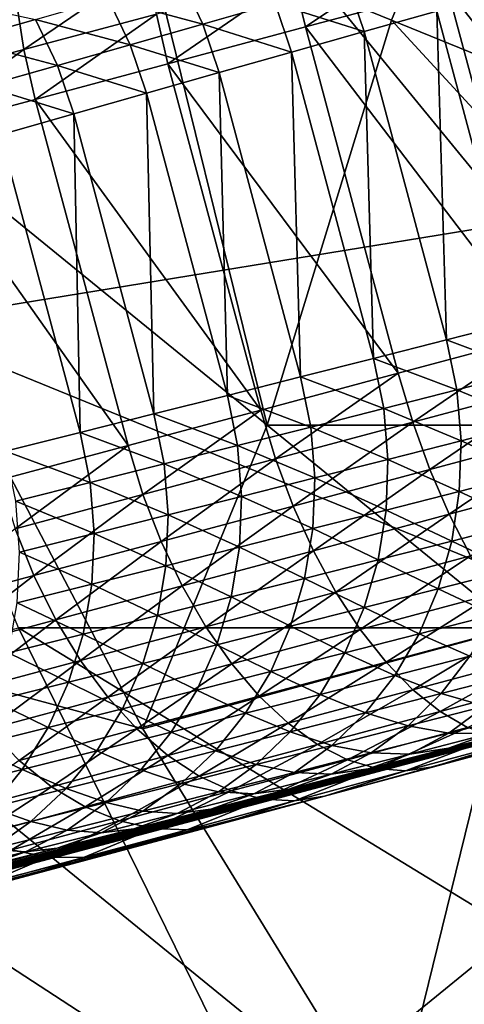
# Model space of a CAD drawing. Extents: x -0.7 to 0.7, y -0.35 to 0.35.
# Tile 31 of 226: x -0.4467 to -0.433, y -0.2394 to -0.2092. Entities that reach past the tile are written whole.
import ezdxf

# ---------------------------------------------------------------- set-up
doc = ezdxf.new("R2010")
doc.units = 0

msp = doc.modelspace()

# ---------------------------------------------------------------- linework, layer by layer
for points in [[(-0.454377, -0.209236, 0.437006), (-0.442922, -0.206129, 0.437007), (-0.454377, -0.196807, 0.436991)], [(-0.450559, -0.218558, 0.41245), (-0.44674, -0.196807, 0.412436), (-0.431466, -0.215451, 0.41245)], [(-0.431466, -0.215451, 0.41245), (-0.44674, -0.196807, 0.412436), (-0.427647, -0.203022, 0.412435)], [(-0.442922, -0.206129, 0.437007), (-0.435285, -0.209236, 0.437021), (-0.431466, -0.199914, 0.437014)], [(-0.435285, -0.209236, 0.437021), (-0.412373, -0.218558, 0.437026), (-0.431466, -0.199914, 0.437014)], [(-0.454377, -0.209236, 0.437006), (-0.439103, -0.221665, 0.437029), (-0.442922, -0.206129, 0.437007)], [(-0.439103, -0.221665, 0.437029), (-0.435285, -0.209236, 0.437021), (-0.442922, -0.206129, 0.437007)], [(-0.433929, -0.206755, 0.413374), (-0.43829, -0.207923, 0.411377), (-0.437928, -0.209447, 0.411469)], [(-0.433929, -0.206755, 0.413374), (-0.437928, -0.209447, 0.411469), (-0.433562, -0.208277, 0.413469)], [(-0.426201, -0.217693, 0.415202), (-0.429049, -0.207068, 0.415202), (-0.433562, -0.208277, 0.413469)], [(-0.442759, -0.207529, 0.408846), (-0.446812, -0.208614, 0.406327), (-0.446574, -0.210143, 0.406585)], [(-0.442759, -0.207529, 0.408846), (-0.446574, -0.210143, 0.406585), (-0.442505, -0.209053, 0.409114)], [(-0.443982, -0.208579, 0.281326), (-0.441751, -0.207946, 0.286583), (-0.441079, -0.209361, 0.286465)], [(-0.43829, -0.207923, 0.411377), (-0.442505, -0.209053, 0.409114), (-0.442148, -0.210578, 0.409203)], [(-0.43829, -0.207923, 0.411377), (-0.442148, -0.210578, 0.409203), (-0.437928, -0.209447, 0.411469)], [(-0.441751, -0.207946, 0.286583), (-0.438854, -0.208732, 0.291417), (-0.441079, -0.209361, 0.286465)], [(-0.438854, -0.208732, 0.291417), (-0.436626, -0.208104, 0.296081), (-0.436128, -0.209593, 0.296042)], [(-0.436626, -0.208104, 0.296081), (-0.433894, -0.208965, 0.300425), (-0.436128, -0.209593, 0.296042)], [(-0.430714, -0.218902, 0.413469), (-0.433562, -0.208277, 0.413469), (-0.437928, -0.209447, 0.411469)], [(-0.431347, -0.218473, 0.300425), (-0.433894, -0.208965, 0.300425), (-0.431648, -0.208337, 0.30454)], [(-0.426201, -0.217693, 0.415202), (-0.433562, -0.208277, 0.413469), (-0.430714, -0.218902, 0.413469)], [(-0.446812, -0.208614, 0.406327), (-0.450496, -0.211194, 0.403789), (-0.446574, -0.210143, 0.406585)], [(-0.449313, -0.208543, 0.270046), (-0.44622, -0.209215, 0.275759), (-0.448471, -0.209857, 0.269872)], [(-0.44622, -0.209215, 0.275759), (-0.443982, -0.208579, 0.281326), (-0.443308, -0.209993, 0.281213)], [(-0.443982, -0.208579, 0.281326), (-0.441079, -0.209361, 0.286465), (-0.443308, -0.209993, 0.281213)], [(-0.441079, -0.209361, 0.286465), (-0.438854, -0.208732, 0.291417), (-0.438355, -0.21022, 0.291381)], [(-0.438854, -0.208732, 0.291417), (-0.436128, -0.209593, 0.296042), (-0.438355, -0.21022, 0.291381)], [(-0.433595, -0.219046, 0.296042), (-0.436128, -0.209593, 0.296042), (-0.433894, -0.208965, 0.300425)], [(-0.433595, -0.219046, 0.296042), (-0.433894, -0.208965, 0.300425), (-0.431347, -0.218473, 0.300425)], [(-0.442922, -0.230987, 0.437002), (-0.439103, -0.221665, 0.437029), (-0.454377, -0.209236, 0.437006)], [(-0.454377, -0.22788, 0.43701), (-0.442922, -0.230987, 0.437002), (-0.454377, -0.209236, 0.437006)], [(-0.448471, -0.209857, 0.269872), (-0.44622, -0.209215, 0.275759), (-0.445544, -0.210629, 0.275652)], [(-0.442505, -0.209053, 0.409114), (-0.446574, -0.210143, 0.406585), (-0.446222, -0.21167, 0.406671)], [(-0.442505, -0.209053, 0.409114), (-0.446222, -0.21167, 0.406671), (-0.442148, -0.210578, 0.409203)], [(-0.44622, -0.209215, 0.275759), (-0.443308, -0.209993, 0.281213), (-0.445544, -0.210629, 0.275652)], [(-0.439103, -0.221665, 0.437029), (-0.423829, -0.221665, 0.437049), (-0.435285, -0.209236, 0.437021)], [(-0.423829, -0.221665, 0.437049), (-0.412373, -0.218558, 0.437026), (-0.435285, -0.209236, 0.437021)], [(-0.443308, -0.209993, 0.281213), (-0.441079, -0.209361, 0.286465), (-0.44058, -0.210849, 0.286431)], [(-0.435081, -0.220072, 0.411469), (-0.437928, -0.209447, 0.411469), (-0.442148, -0.210578, 0.409203)], [(-0.441079, -0.209361, 0.286465), (-0.438355, -0.21022, 0.291381), (-0.44058, -0.210849, 0.286431)], [(-0.435837, -0.219617, 0.291381), (-0.438355, -0.21022, 0.291381), (-0.436128, -0.209593, 0.296042)], [(-0.430714, -0.218902, 0.413469), (-0.437928, -0.209447, 0.411469), (-0.435081, -0.220072, 0.411469)], [(-0.435837, -0.219617, 0.291381), (-0.436128, -0.209593, 0.296042), (-0.433595, -0.219046, 0.296042)], [(-0.448471, -0.209857, 0.269872), (-0.445544, -0.210629, 0.275652), (-0.447793, -0.21127, 0.26977)], [(-0.446574, -0.210143, 0.406585), (-0.450496, -0.211194, 0.403789), (-0.45015, -0.212722, 0.403872)], [(-0.446574, -0.210143, 0.406585), (-0.45015, -0.212722, 0.403872), (-0.446222, -0.21167, 0.406671)], [(-0.445544, -0.210629, 0.275652), (-0.443308, -0.209993, 0.281213), (-0.442808, -0.211481, 0.281181)], [(-0.443308, -0.209993, 0.281213), (-0.44058, -0.210849, 0.286431), (-0.442808, -0.211481, 0.281181)], [(-0.438078, -0.220184, 0.286431), (-0.44058, -0.210849, 0.286431), (-0.438355, -0.21022, 0.291381)], [(-0.438078, -0.220184, 0.286431), (-0.438355, -0.21022, 0.291381), (-0.435837, -0.219617, 0.291381)], [(-0.447793, -0.21127, 0.26977), (-0.445544, -0.210629, 0.275652), (-0.445043, -0.212116, 0.275622)], [(-0.439301, -0.221203, 0.409203), (-0.442148, -0.210578, 0.409203), (-0.446222, -0.21167, 0.406671)], [(-0.445544, -0.210629, 0.275652), (-0.442808, -0.211481, 0.281181), (-0.445043, -0.212116, 0.275622)], [(-0.440324, -0.220751, 0.281181), (-0.442808, -0.211481, 0.281181), (-0.44058, -0.210849, 0.286431)], [(-0.435081, -0.220072, 0.411469), (-0.442148, -0.210578, 0.409203), (-0.439301, -0.221203, 0.409203)], [(-0.440324, -0.220751, 0.281181), (-0.44058, -0.210849, 0.286431), (-0.438078, -0.220184, 0.286431)], [(-0.447793, -0.21127, 0.26977), (-0.445043, -0.212116, 0.275622), (-0.447292, -0.212758, 0.269741)], [(-0.443375, -0.222295, 0.406671), (-0.446222, -0.21167, 0.406671), (-0.45015, -0.212722, 0.403872)], [(-0.439301, -0.221203, 0.409203), (-0.446222, -0.21167, 0.406671), (-0.443375, -0.222295, 0.406671)], [(-0.442578, -0.221319, 0.275622), (-0.445043, -0.212116, 0.275622), (-0.442808, -0.211481, 0.281181)], [(-0.442578, -0.221319, 0.275622), (-0.442808, -0.211481, 0.281181), (-0.440324, -0.220751, 0.281181)], [(-0.444846, -0.221887, 0.269741), (-0.447292, -0.212758, 0.269741), (-0.445043, -0.212116, 0.275622)], [(-0.444846, -0.221887, 0.269741), (-0.445043, -0.212116, 0.275622), (-0.442578, -0.221319, 0.275622)], [(-0.443375, -0.222295, 0.406671), (-0.45015, -0.212722, 0.403872), (-0.447303, -0.223347, 0.403872)], [(-0.447133, -0.222459, 0.26353), (-0.447292, -0.212758, 0.269741), (-0.444846, -0.221887, 0.269741)], [(-0.450559, -0.218558, 0.41245), (-0.431466, -0.215451, 0.41245), (-0.427647, -0.22788, 0.412432)], [(-0.44674, -0.22788, 0.412435), (-0.450559, -0.218558, 0.41245), (-0.427647, -0.22788, 0.412432)], [(-0.433595, -0.219046, 0.296042), (-0.431347, -0.218473, 0.300425), (-0.431032, -0.220011, 0.300466)], [(-0.430714, -0.218902, 0.413469), (-0.435081, -0.220072, 0.411469), (-0.434633, -0.221573, 0.411377)], [(-0.430714, -0.218902, 0.413469), (-0.434633, -0.221573, 0.411377), (-0.430272, -0.220405, 0.413374)], [(-0.435837, -0.219617, 0.291381), (-0.433595, -0.219046, 0.296042), (-0.433282, -0.220584, 0.296081)], [(-0.433595, -0.219046, 0.296042), (-0.431032, -0.220011, 0.300466), (-0.433282, -0.220584, 0.296081)], [(-0.438078, -0.220184, 0.286431), (-0.435837, -0.219617, 0.291381), (-0.435525, -0.221155, 0.291417)], [(-0.435837, -0.219617, 0.291381), (-0.433282, -0.220584, 0.296081), (-0.435525, -0.221155, 0.291417)], [(-0.389343, -0.219963, 0.353694), (-0.437345, -0.233044, 0.394197), (-0.475921, -0.242972, 0.32028)], [(-0.39531, -0.221571, 0.350884), (-0.389343, -0.219963, 0.353694), (-0.475921, -0.242972, 0.32028)], [(-0.440324, -0.220751, 0.281181), (-0.438078, -0.220184, 0.286431), (-0.437767, -0.221723, 0.286465)], [(-0.435081, -0.220072, 0.411469), (-0.439301, -0.221203, 0.409203), (-0.438848, -0.222703, 0.409114)], [(-0.435081, -0.220072, 0.411469), (-0.438848, -0.222703, 0.409114), (-0.434633, -0.221573, 0.411377)], [(-0.438078, -0.220184, 0.286431), (-0.435525, -0.221155, 0.291417), (-0.437767, -0.221723, 0.286465)], [(-0.389343, -0.219963, 0.353694), (-0.406932, -0.224881, 0.406936), (-0.437345, -0.233044, 0.394197)], [(-0.433282, -0.220584, 0.296081), (-0.431032, -0.220011, 0.300466), (-0.430897, -0.221569, 0.300606)], [(-0.430272, -0.220405, 0.413374), (-0.434633, -0.221573, 0.411377), (-0.434107, -0.223025, 0.411101)], [(-0.430272, -0.220405, 0.413374), (-0.434107, -0.223025, 0.411101), (-0.429763, -0.22186, 0.41309)], [(-0.442578, -0.221319, 0.275622), (-0.440324, -0.220751, 0.281181), (-0.440013, -0.22229, 0.281213)], [(-0.440324, -0.220751, 0.281181), (-0.437767, -0.221723, 0.286465), (-0.440013, -0.22229, 0.281213)], [(-0.435525, -0.221155, 0.291417), (-0.433282, -0.220584, 0.296081), (-0.43315, -0.222144, 0.296212)], [(-0.433282, -0.220584, 0.296081), (-0.430897, -0.221569, 0.300606), (-0.43315, -0.222144, 0.296212)], [(-0.444846, -0.221887, 0.269741), (-0.442578, -0.221319, 0.275622), (-0.442267, -0.222857, 0.275652)], [(-0.439301, -0.221203, 0.409203), (-0.443375, -0.222295, 0.406671), (-0.442916, -0.223793, 0.406585)], [(-0.439301, -0.221203, 0.409203), (-0.442916, -0.223793, 0.406585), (-0.438848, -0.222703, 0.409114)], [(-0.442578, -0.221319, 0.275622), (-0.440013, -0.22229, 0.281213), (-0.442267, -0.222857, 0.275652)], [(-0.437767, -0.221723, 0.286465), (-0.435525, -0.221155, 0.291417), (-0.435396, -0.222715, 0.291542)], [(-0.435525, -0.221155, 0.291417), (-0.43315, -0.222144, 0.296212), (-0.435396, -0.222715, 0.291542)], [(-0.398679, -0.222462, 0.349175), (-0.39531, -0.221571, 0.350884), (-0.475921, -0.242972, 0.32028)], [(-0.431466, -0.22788, 0.437022), (-0.439103, -0.221665, 0.437029), (-0.442922, -0.230987, 0.437002)], [(-0.440013, -0.22229, 0.281213), (-0.437767, -0.221723, 0.286465), (-0.437641, -0.223284, 0.286583)], [(-0.431466, -0.22788, 0.437022), (-0.423829, -0.221665, 0.437049), (-0.439103, -0.221665, 0.437029)], [(-0.434633, -0.221573, 0.411377), (-0.438848, -0.222703, 0.409114), (-0.438305, -0.22415, 0.408846)], [(-0.434633, -0.221573, 0.411377), (-0.438305, -0.22415, 0.408846), (-0.434107, -0.223025, 0.411101)], [(-0.437767, -0.221723, 0.286465), (-0.435396, -0.222715, 0.291542), (-0.437641, -0.223284, 0.286583)], [(-0.43315, -0.222144, 0.296212), (-0.430897, -0.221569, 0.300606), (-0.430943, -0.223122, 0.30084)], [(-0.447133, -0.222459, 0.26353), (-0.444846, -0.221887, 0.269741), (-0.444536, -0.223426, 0.26977)], [(-0.444846, -0.221887, 0.269741), (-0.442267, -0.222857, 0.275652), (-0.444536, -0.223426, 0.26977)], [(-0.429763, -0.22186, 0.41309), (-0.434107, -0.223025, 0.411101), (-0.433512, -0.224401, 0.410645)], [(-0.429763, -0.22186, 0.41309), (-0.433512, -0.224401, 0.410645), (-0.429195, -0.223244, 0.412622)], [(-0.443375, -0.222295, 0.406671), (-0.447303, -0.223347, 0.403872), (-0.446839, -0.224844, 0.403789)], [(-0.443375, -0.222295, 0.406671), (-0.446839, -0.224844, 0.403789), (-0.442916, -0.223793, 0.406585)], [(-0.442267, -0.222857, 0.275652), (-0.440013, -0.22229, 0.281213), (-0.439889, -0.223852, 0.281326)], [(-0.440013, -0.22229, 0.281213), (-0.437641, -0.223284, 0.286583), (-0.439889, -0.223852, 0.281326)], [(-0.435396, -0.222715, 0.291542), (-0.43315, -0.222144, 0.296212), (-0.433203, -0.223699, 0.296435)], [(-0.43315, -0.222144, 0.296212), (-0.430943, -0.223122, 0.30084), (-0.433203, -0.223699, 0.296435)], [(-0.401983, -0.223336, 0.347314), (-0.398679, -0.222462, 0.349175), (-0.475921, -0.242972, 0.32028)], [(-0.447133, -0.222459, 0.26353), (-0.444536, -0.223426, 0.26977), (-0.446824, -0.223998, 0.263556)], [(-0.444536, -0.223426, 0.26977), (-0.442267, -0.222857, 0.275652), (-0.442146, -0.224419, 0.275759)], [(-0.438848, -0.222703, 0.409114), (-0.442916, -0.223793, 0.406585), (-0.442358, -0.225236, 0.406327)], [(-0.438848, -0.222703, 0.409114), (-0.442358, -0.225236, 0.406327), (-0.438305, -0.22415, 0.408846)], [(-0.442267, -0.222857, 0.275652), (-0.439889, -0.223852, 0.281326), (-0.442146, -0.224419, 0.275759)], [(-0.437641, -0.223284, 0.286583), (-0.435396, -0.222715, 0.291542), (-0.435454, -0.224271, 0.291753)], [(-0.435396, -0.222715, 0.291542), (-0.433203, -0.223699, 0.296435), (-0.435454, -0.224271, 0.291753)], [(-0.434107, -0.223025, 0.411101), (-0.438305, -0.22415, 0.408846), (-0.437683, -0.225519, 0.408406)], [(-0.434107, -0.223025, 0.411101), (-0.437683, -0.225519, 0.408406), (-0.433512, -0.224401, 0.410645)], [(-0.429195, -0.223244, 0.412622), (-0.433512, -0.224401, 0.410645), (-0.432858, -0.22568, 0.410019)], [(-0.433203, -0.223699, 0.296435), (-0.430943, -0.223122, 0.30084), (-0.431171, -0.224643, 0.301167)], [(-0.405221, -0.22419, 0.345291), (-0.401983, -0.223336, 0.347314), (-0.475921, -0.242972, 0.32028)], [(-0.446824, -0.223998, 0.263556), (-0.444536, -0.223426, 0.26977), (-0.444416, -0.224989, 0.269872)], [(-0.444536, -0.223426, 0.26977), (-0.442146, -0.224419, 0.275759), (-0.444416, -0.224989, 0.269872)], [(-0.439889, -0.223852, 0.281326), (-0.437641, -0.223284, 0.286583), (-0.437703, -0.224841, 0.286784)], [(-0.437641, -0.223284, 0.286583), (-0.435454, -0.224271, 0.291753), (-0.437703, -0.224841, 0.286784)], [(-0.442916, -0.223793, 0.406585), (-0.446839, -0.224844, 0.403789), (-0.446265, -0.226283, 0.403542)], [(-0.442916, -0.223793, 0.406585), (-0.446265, -0.226283, 0.403542), (-0.442358, -0.225236, 0.406327)], [(-0.435454, -0.224271, 0.291753), (-0.433203, -0.223699, 0.296435), (-0.433438, -0.225221, 0.296744)], [(-0.433203, -0.223699, 0.296435), (-0.431171, -0.224643, 0.301167), (-0.433438, -0.225221, 0.296744)], [(-0.446824, -0.223998, 0.263556), (-0.444416, -0.224989, 0.269872), (-0.446706, -0.225561, 0.263654)], [(-0.438305, -0.22415, 0.408846), (-0.442358, -0.225236, 0.406327), (-0.44171, -0.226598, 0.405902)], [(-0.442146, -0.224419, 0.275759), (-0.439889, -0.223852, 0.281326), (-0.439956, -0.225409, 0.281517)], [(-0.438305, -0.22415, 0.408846), (-0.44171, -0.226598, 0.405902), (-0.437683, -0.225519, 0.408406)], [(-0.439889, -0.223852, 0.281326), (-0.437703, -0.224841, 0.286784), (-0.439956, -0.225409, 0.281517)], [(-0.408388, -0.225025, 0.343096), (-0.405221, -0.22419, 0.345291), (-0.475921, -0.242972, 0.32028)], [(-0.444416, -0.224989, 0.269872), (-0.442146, -0.224419, 0.275759), (-0.442216, -0.225978, 0.275941)], [(-0.442146, -0.224419, 0.275759), (-0.439956, -0.225409, 0.281517), (-0.442216, -0.225978, 0.275941)], [(-0.437703, -0.224841, 0.286784), (-0.435454, -0.224271, 0.291753), (-0.435697, -0.225796, 0.292046)], [(-0.433512, -0.224401, 0.410645), (-0.437683, -0.225519, 0.408406), (-0.436993, -0.226788, 0.407799)], [(-0.433512, -0.224401, 0.410645), (-0.436993, -0.226788, 0.407799), (-0.432858, -0.22568, 0.410019)], [(-0.435454, -0.224271, 0.291753), (-0.433438, -0.225221, 0.296744), (-0.435697, -0.225796, 0.292046)], [(-0.433438, -0.225221, 0.296744), (-0.431171, -0.224643, 0.301167), (-0.431575, -0.226105, 0.301579)], [(-0.411482, -0.225838, 0.340723), (-0.408388, -0.225025, 0.343096), (-0.475921, -0.242972, 0.32028)], [(-0.446839, -0.224844, 0.403789), (-0.450028, -0.227291, 0.400492), (-0.446265, -0.226283, 0.403542)], [(-0.446706, -0.225561, 0.263654), (-0.444416, -0.224989, 0.269872), (-0.444489, -0.226548, 0.270046)], [(-0.444416, -0.224989, 0.269872), (-0.442216, -0.225978, 0.275941), (-0.444489, -0.226548, 0.270046)], [(-0.439956, -0.225409, 0.281517), (-0.437703, -0.224841, 0.286784), (-0.437953, -0.226367, 0.287063)], [(-0.437703, -0.224841, 0.286784), (-0.435697, -0.225796, 0.292046), (-0.437953, -0.226367, 0.287063)], [(-0.406932, -0.224881, 0.406936), (-0.423262, -0.229261, 0.402346), (-0.437345, -0.233044, 0.394197)], [(-0.442358, -0.225236, 0.406327), (-0.446265, -0.226283, 0.403542), (-0.445593, -0.227639, 0.403135)], [(-0.442358, -0.225236, 0.406327), (-0.445593, -0.227639, 0.403135), (-0.44171, -0.226598, 0.405902)], [(-0.435697, -0.225796, 0.292046), (-0.433438, -0.225221, 0.296744), (-0.433853, -0.226686, 0.297135)], [(-0.433438, -0.225221, 0.296744), (-0.431575, -0.226105, 0.301579), (-0.433853, -0.226686, 0.297135)], [(-0.446706, -0.225561, 0.263654), (-0.444489, -0.226548, 0.270046), (-0.446781, -0.227121, 0.263821)], [(-0.442216, -0.225978, 0.275941), (-0.439956, -0.225409, 0.281517), (-0.44021, -0.226937, 0.281783)], [(-0.437683, -0.225519, 0.408406), (-0.44171, -0.226598, 0.405902), (-0.440984, -0.227857, 0.405318)], [(-0.437683, -0.225519, 0.408406), (-0.440984, -0.227857, 0.405318), (-0.436993, -0.226788, 0.407799)], [(-0.439956, -0.225409, 0.281517), (-0.437953, -0.226367, 0.287063), (-0.44021, -0.226937, 0.281783)], [(-0.414499, -0.22663, 0.338166), (-0.411482, -0.225838, 0.340723), (-0.475921, -0.242972, 0.32028)], [(-0.437953, -0.226367, 0.287063), (-0.435697, -0.225796, 0.292046), (-0.436121, -0.227263, 0.292418)], [(-0.432858, -0.22568, 0.410019), (-0.436993, -0.226788, 0.407799), (-0.436245, -0.227934, 0.407038)], [(-0.432858, -0.22568, 0.410019), (-0.436245, -0.227934, 0.407038), (-0.432157, -0.226838, 0.409233)], [(-0.435697, -0.225796, 0.292046), (-0.433853, -0.226686, 0.297135), (-0.436121, -0.227263, 0.292418)], [(-0.444489, -0.226548, 0.270046), (-0.442216, -0.225978, 0.275941), (-0.442475, -0.227507, 0.276195)], [(-0.442216, -0.225978, 0.275941), (-0.44021, -0.226937, 0.281783), (-0.442475, -0.227507, 0.276195)], [(-0.433853, -0.226686, 0.297135), (-0.431575, -0.226105, 0.301579), (-0.432149, -0.227484, 0.302069)], [(-0.446265, -0.226283, 0.403542), (-0.450028, -0.227291, 0.400492), (-0.449331, -0.228641, 0.400104)], [(-0.446265, -0.226283, 0.403542), (-0.449331, -0.228641, 0.400104), (-0.445593, -0.227639, 0.403135)], [(-0.446781, -0.227121, 0.263821), (-0.444489, -0.226548, 0.270046), (-0.444752, -0.228078, 0.27029)], [(-0.444489, -0.226548, 0.270046), (-0.442475, -0.227507, 0.276195), (-0.444752, -0.228078, 0.27029)], [(-0.44021, -0.226937, 0.281783), (-0.437953, -0.226367, 0.287063), (-0.438385, -0.227836, 0.287416)], [(-0.437953, -0.226367, 0.287063), (-0.436121, -0.227263, 0.292418), (-0.438385, -0.227836, 0.287416)], [(-0.417438, -0.227399, 0.33542), (-0.414499, -0.22663, 0.338166), (-0.475921, -0.242972, 0.32028)], [(-0.44171, -0.226598, 0.405902), (-0.445593, -0.227639, 0.403135), (-0.444832, -0.228889, 0.402576)], [(-0.44171, -0.226598, 0.405902), (-0.444832, -0.228889, 0.402576), (-0.440984, -0.227857, 0.405318)], [(-0.436993, -0.226788, 0.407799), (-0.440984, -0.227857, 0.405318), (-0.440191, -0.228992, 0.404585)], [(-0.436993, -0.226788, 0.407799), (-0.440191, -0.228992, 0.404585), (-0.436245, -0.227934, 0.407038)], [(-0.432157, -0.226838, 0.409233), (-0.436245, -0.227934, 0.407038), (-0.435453, -0.228938, 0.406134)], [(-0.436121, -0.227263, 0.292418), (-0.433853, -0.226686, 0.297135), (-0.43444, -0.228068, 0.2976)], [(-0.432157, -0.226838, 0.409233), (-0.435453, -0.228938, 0.406134), (-0.43142, -0.227857, 0.408299)], [(-0.433853, -0.226686, 0.297135), (-0.432149, -0.227484, 0.302069), (-0.43444, -0.228068, 0.2976)], [(-0.446781, -0.227121, 0.263821), (-0.444752, -0.228078, 0.27029), (-0.447047, -0.228652, 0.264055)], [(-0.442475, -0.227507, 0.276195), (-0.44021, -0.226937, 0.281783), (-0.440649, -0.228408, 0.28212)], [(-0.44021, -0.226937, 0.281783), (-0.438385, -0.227836, 0.287416), (-0.440649, -0.228408, 0.28212)], [(-0.420299, -0.228147, 0.332482), (-0.417438, -0.227399, 0.33542), (-0.475921, -0.242972, 0.32028)], [(-0.438385, -0.227836, 0.287416), (-0.436121, -0.227263, 0.292418), (-0.436719, -0.228648, 0.29286)], [(-0.436121, -0.227263, 0.292418), (-0.43444, -0.228068, 0.2976), (-0.436719, -0.228648, 0.29286)], [(-0.445593, -0.227639, 0.403135), (-0.449331, -0.228641, 0.400104), (-0.448538, -0.229882, 0.39957)], [(-0.445593, -0.227639, 0.403135), (-0.448538, -0.229882, 0.39957), (-0.444832, -0.228889, 0.402576)], [(-0.444752, -0.228078, 0.27029), (-0.442475, -0.227507, 0.276195), (-0.44292, -0.228979, 0.276517)], [(-0.442475, -0.227507, 0.276195), (-0.440649, -0.228408, 0.28212), (-0.44292, -0.228979, 0.276517)], [(-0.43444, -0.228068, 0.2976), (-0.432149, -0.227484, 0.302069), (-0.432883, -0.228756, 0.302631)], [(-0.465833, -0.240309, 0.436991), (-0.435285, -0.243417, 0.437003), (-0.454377, -0.22788, 0.43701)], [(-0.458196, -0.230987, 0.412416), (-0.44674, -0.22788, 0.412435), (-0.439103, -0.243417, 0.412437)], [(-0.435285, -0.243417, 0.437003), (-0.442922, -0.230987, 0.437002), (-0.454377, -0.22788, 0.43701)], [(-0.447047, -0.228652, 0.264055), (-0.444752, -0.228078, 0.27029), (-0.445202, -0.229552, 0.270598)], [(-0.431466, -0.237202, 0.412429), (-0.44674, -0.22788, 0.412435), (-0.427647, -0.22788, 0.412432)], [(-0.439103, -0.243417, 0.412437), (-0.44674, -0.22788, 0.412435), (-0.431466, -0.237202, 0.412429)], [(-0.444752, -0.228078, 0.27029), (-0.44292, -0.228979, 0.276517), (-0.445202, -0.229552, 0.270598)], [(-0.440984, -0.227857, 0.405318), (-0.444832, -0.228889, 0.402576), (-0.443996, -0.230012, 0.401873)], [(-0.440984, -0.227857, 0.405318), (-0.443996, -0.230012, 0.401873), (-0.440191, -0.228992, 0.404585)], [(-0.435285, -0.243417, 0.437003), (-0.431466, -0.22788, 0.437022), (-0.442922, -0.230987, 0.437002)], [(-0.440649, -0.228408, 0.28212), (-0.438385, -0.227836, 0.287416), (-0.438992, -0.229224, 0.287837)], [(-0.436245, -0.227934, 0.407038), (-0.440191, -0.228992, 0.404585), (-0.439345, -0.229982, 0.403714)], [(-0.436245, -0.227934, 0.407038), (-0.439345, -0.229982, 0.403714), (-0.435453, -0.228938, 0.406134)], [(-0.438385, -0.227836, 0.287416), (-0.436719, -0.228648, 0.29286), (-0.438992, -0.229224, 0.287837)], [(-0.436719, -0.228648, 0.29286), (-0.43444, -0.228068, 0.2976), (-0.435188, -0.229344, 0.298133)], [(-0.43142, -0.227857, 0.408299), (-0.435453, -0.228938, 0.406134), (-0.43463, -0.229783, 0.405103)], [(-0.435285, -0.243417, 0.437003), (-0.416192, -0.243417, 0.437023), (-0.431466, -0.22788, 0.437022)], [(-0.43444, -0.228068, 0.2976), (-0.432883, -0.228756, 0.302631), (-0.435188, -0.229344, 0.298133)], [(-0.43142, -0.227857, 0.408299), (-0.43463, -0.229783, 0.405103), (-0.430661, -0.228718, 0.407235)], [(-0.423082, -0.228872, 0.329347), (-0.420299, -0.228147, 0.332482), (-0.475921, -0.242972, 0.32028)], [(-0.447047, -0.228652, 0.264055), (-0.445202, -0.229552, 0.270598), (-0.447501, -0.230127, 0.264351)], [(-0.44292, -0.228979, 0.276517), (-0.440649, -0.228408, 0.28212), (-0.441264, -0.229797, 0.282521)], [(-0.440649, -0.228408, 0.28212), (-0.438992, -0.229224, 0.287837), (-0.441264, -0.229797, 0.282521)], [(-0.438992, -0.229224, 0.287837), (-0.436719, -0.228648, 0.29286), (-0.43748, -0.229927, 0.293366)], [(-0.436719, -0.228648, 0.29286), (-0.435188, -0.229344, 0.298133), (-0.43748, -0.229927, 0.293366)], [(-0.425792, -0.229576, 0.326013), (-0.423082, -0.228872, 0.329347), (-0.475921, -0.242972, 0.32028)], [(-0.444832, -0.228889, 0.402576), (-0.448538, -0.229882, 0.39957), (-0.447662, -0.230995, 0.3989)], [(-0.444832, -0.228889, 0.402576), (-0.447662, -0.230995, 0.3989), (-0.443996, -0.230012, 0.401873)], [(-0.445202, -0.229552, 0.270598), (-0.44292, -0.228979, 0.276517), (-0.443542, -0.23037, 0.276901)], [(-0.44292, -0.228979, 0.276517), (-0.441264, -0.229797, 0.282521), (-0.443542, -0.23037, 0.276901)], [(-0.435453, -0.228938, 0.406134), (-0.439345, -0.229982, 0.403714), (-0.438462, -0.23081, 0.402721)], [(-0.435453, -0.228938, 0.406134), (-0.438462, -0.23081, 0.402721), (-0.43463, -0.229783, 0.405103)], [(-0.435188, -0.229344, 0.298133), (-0.432883, -0.228756, 0.302631), (-0.433764, -0.229899, 0.303253)], [(-0.430661, -0.228718, 0.407235), (-0.43463, -0.229783, 0.405103), (-0.433791, -0.230454, 0.403963)], [(-0.430661, -0.228718, 0.407235), (-0.433791, -0.230454, 0.403963), (-0.429891, -0.229408, 0.406057)], [(-0.432883, -0.228756, 0.302631), (-0.43142, -0.229299, 0.307526), (-0.433764, -0.229899, 0.303253)], [(-0.440191, -0.228992, 0.404585), (-0.443996, -0.230012, 0.401873), (-0.4431, -0.230988, 0.401038)], [(-0.440191, -0.228992, 0.404585), (-0.4431, -0.230988, 0.401038), (-0.439345, -0.229982, 0.403714)], [(-0.441264, -0.229797, 0.282521), (-0.438992, -0.229224, 0.287837), (-0.439764, -0.230505, 0.288319)], [(-0.438992, -0.229224, 0.287837), (-0.43748, -0.229927, 0.293366), (-0.439764, -0.230505, 0.288319)], [(-0.423262, -0.229261, 0.402346), (-0.430554, -0.231219, 0.398723), (-0.437345, -0.233044, 0.394197)], [(-0.475921, -0.242972, 0.32028), (-0.428432, -0.230261, 0.322473), (-0.425792, -0.229576, 0.326013)], [(-0.447501, -0.230127, 0.264351), (-0.445202, -0.229552, 0.270598), (-0.44583, -0.230944, 0.270966)], [(-0.445202, -0.229552, 0.270598), (-0.443542, -0.23037, 0.276901), (-0.44583, -0.230944, 0.270966)], [(-0.43748, -0.229927, 0.293366), (-0.435188, -0.229344, 0.298133), (-0.436086, -0.230491, 0.298723)], [(-0.435188, -0.229344, 0.298133), (-0.433764, -0.229899, 0.303253), (-0.436086, -0.230491, 0.298723)], [(-0.429891, -0.229408, 0.406057), (-0.433791, -0.230454, 0.403963), (-0.432949, -0.23094, 0.402734)], [(-0.433764, -0.229899, 0.303253), (-0.43142, -0.229299, 0.307526), (-0.432414, -0.230289, 0.308235)], [(-0.443542, -0.23037, 0.276901), (-0.441264, -0.229797, 0.282521), (-0.442046, -0.231081, 0.282981)], [(-0.441264, -0.229797, 0.282521), (-0.439764, -0.230505, 0.288319), (-0.442046, -0.231081, 0.282981)], [(-0.43463, -0.229783, 0.405103), (-0.438462, -0.23081, 0.402721), (-0.437555, -0.231464, 0.401623)], [(-0.43463, -0.229783, 0.405103), (-0.437555, -0.231464, 0.401623), (-0.433791, -0.230454, 0.403963)], [(-0.447501, -0.230127, 0.264351), (-0.44583, -0.230944, 0.270966), (-0.448135, -0.23152, 0.264704)], [(-0.443996, -0.230012, 0.401873), (-0.447662, -0.230995, 0.3989), (-0.446718, -0.231959, 0.398104)], [(-0.443996, -0.230012, 0.401873), (-0.446718, -0.231959, 0.398104), (-0.4431, -0.230988, 0.401038)], [(-0.439345, -0.229982, 0.403714), (-0.4431, -0.230988, 0.401038), (-0.442158, -0.231802, 0.400087)], [(-0.439345, -0.229982, 0.403714), (-0.442158, -0.231802, 0.400087), (-0.438462, -0.23081, 0.402721)], [(-0.439764, -0.230505, 0.288319), (-0.43748, -0.229927, 0.293366), (-0.438392, -0.231077, 0.293927)], [(-0.43748, -0.229927, 0.293366), (-0.436086, -0.230491, 0.298723), (-0.438392, -0.231077, 0.293927)], [(-0.436086, -0.230491, 0.298723), (-0.433764, -0.229899, 0.303253), (-0.434779, -0.230894, 0.303925)], [(-0.433764, -0.229899, 0.303253), (-0.432414, -0.230289, 0.308235), (-0.434779, -0.230894, 0.303925)], [(-0.475921, -0.242972, 0.32028), (-0.431009, -0.230927, 0.318722), (-0.428432, -0.230261, 0.322473)], [(-0.44583, -0.230944, 0.270966), (-0.443542, -0.23037, 0.276901), (-0.444331, -0.231656, 0.27734)], [(-0.443542, -0.23037, 0.276901), (-0.442046, -0.231081, 0.282981), (-0.444331, -0.231656, 0.27734)], [(-0.438392, -0.231077, 0.293927), (-0.436086, -0.230491, 0.298723), (-0.437118, -0.231491, 0.299361)], [(-0.433791, -0.230454, 0.403963), (-0.437555, -0.231464, 0.401623), (-0.436641, -0.23193, 0.400439)], [(-0.436086, -0.230491, 0.298723), (-0.434779, -0.230894, 0.303925), (-0.437118, -0.231491, 0.299361)], [(-0.433791, -0.230454, 0.403963), (-0.436641, -0.23193, 0.400439), (-0.432949, -0.23094, 0.402734)], [(-0.434779, -0.230894, 0.303925), (-0.432414, -0.230289, 0.308235), (-0.433523, -0.231113, 0.308985)], [(-0.432414, -0.230289, 0.308235), (-0.431102, -0.230492, 0.313093), (-0.433523, -0.231113, 0.308985)], [(-0.433523, -0.231113, 0.308985), (-0.431102, -0.230492, 0.313093), (-0.43228, -0.23113, 0.313913)], [(-0.442046, -0.231081, 0.282981), (-0.439764, -0.230505, 0.288319), (-0.440687, -0.231659, 0.288853)], [(-0.439764, -0.230505, 0.288319), (-0.438392, -0.231077, 0.293927), (-0.440687, -0.231659, 0.288853)], [(-0.475921, -0.242972, 0.32028), (-0.433532, -0.231577, 0.314749), (-0.431009, -0.230927, 0.318722)], [(-0.439103, -0.243417, 0.412437), (-0.450559, -0.255846, 0.412407), (-0.458196, -0.230987, 0.412416)], [(-0.448135, -0.23152, 0.264704), (-0.44583, -0.230944, 0.270966), (-0.446627, -0.232232, 0.271387)], [(-0.4431, -0.230988, 0.401038), (-0.446718, -0.231959, 0.398104), (-0.445721, -0.232758, 0.397197)], [(-0.44583, -0.230944, 0.270966), (-0.444331, -0.231656, 0.27734), (-0.446627, -0.232232, 0.271387)], [(-0.4431, -0.230988, 0.401038), (-0.445721, -0.232758, 0.397197), (-0.442158, -0.231802, 0.400087)], [(-0.444331, -0.231656, 0.27734), (-0.442046, -0.231081, 0.282981), (-0.44298, -0.232238, 0.283491)], [(-0.442046, -0.231081, 0.282981), (-0.440687, -0.231659, 0.288853), (-0.44298, -0.232238, 0.283491)], [(-0.438462, -0.23081, 0.402721), (-0.442158, -0.231802, 0.400087), (-0.441187, -0.232438, 0.399034)], [(-0.438462, -0.23081, 0.402721), (-0.441187, -0.232438, 0.399034), (-0.437555, -0.231464, 0.401623)], [(-0.440687, -0.231659, 0.288853), (-0.438392, -0.231077, 0.293927), (-0.439438, -0.232081, 0.294534)], [(-0.438392, -0.231077, 0.293927), (-0.437118, -0.231491, 0.299361), (-0.439438, -0.232081, 0.294534)], [(-0.437118, -0.231491, 0.299361), (-0.434779, -0.230894, 0.303925), (-0.435908, -0.231724, 0.304636)], [(-0.432949, -0.23094, 0.402734), (-0.436641, -0.23193, 0.400439), (-0.435735, -0.232202, 0.399188)], [(-0.434779, -0.230894, 0.303925), (-0.433523, -0.231113, 0.308985), (-0.435908, -0.231724, 0.304636)], [(-0.432949, -0.23094, 0.402734), (-0.435735, -0.232202, 0.399188), (-0.43212, -0.231232, 0.401436)], [(-0.43228, -0.23113, 0.313913), (-0.431009, -0.230927, 0.318722), (-0.433532, -0.231577, 0.314749)], [(-0.430554, -0.231219, 0.398723), (-0.434009, -0.232147, 0.396575), (-0.437345, -0.233044, 0.394197)], [(-0.435908, -0.231724, 0.304636), (-0.433523, -0.231113, 0.308985), (-0.434726, -0.231758, 0.309762)], [(-0.43212, -0.231232, 0.401436), (-0.435735, -0.232202, 0.399188), (-0.434853, -0.232275, 0.397893)], [(-0.43212, -0.231232, 0.401436), (-0.434853, -0.232275, 0.397893), (-0.431317, -0.231325, 0.400091)], [(-0.431317, -0.231325, 0.400091), (-0.434853, -0.232275, 0.397893), (-0.434009, -0.232147, 0.396575)], [(-0.433523, -0.231113, 0.308985), (-0.43228, -0.23113, 0.313913), (-0.434726, -0.231758, 0.309762)], [(-0.434726, -0.231758, 0.309762), (-0.43228, -0.23113, 0.313913), (-0.433532, -0.231577, 0.314749)], [(-0.431317, -0.231325, 0.400091), (-0.434009, -0.232147, 0.396575), (-0.430554, -0.231219, 0.398723)], [(-0.475921, -0.242972, 0.32028), (-0.436003, -0.232211, 0.310554), (-0.433532, -0.231577, 0.314749)], [(-0.448135, -0.23152, 0.264704), (-0.446627, -0.232232, 0.271387), (-0.448937, -0.23281, 0.265109)], [(-0.446627, -0.232232, 0.271387), (-0.444331, -0.231656, 0.27734), (-0.445274, -0.232815, 0.277828)], [(-0.444331, -0.231656, 0.27734), (-0.44298, -0.232238, 0.283491), (-0.445274, -0.232815, 0.277828)], [(-0.44298, -0.232238, 0.283491), (-0.440687, -0.231659, 0.288853), (-0.441747, -0.232665, 0.289431)], [(-0.440687, -0.231659, 0.288853), (-0.439438, -0.232081, 0.294534), (-0.441747, -0.232665, 0.289431)], [(-0.437555, -0.231464, 0.401623), (-0.441187, -0.232438, 0.399034), (-0.440204, -0.232886, 0.397899)], [(-0.437555, -0.231464, 0.401623), (-0.440204, -0.232886, 0.397899), (-0.436641, -0.23193, 0.400439)], [(-0.439438, -0.232081, 0.294534), (-0.437118, -0.231491, 0.299361), (-0.438265, -0.232325, 0.300036)], [(-0.437118, -0.231491, 0.299361), (-0.435908, -0.231724, 0.304636), (-0.438265, -0.232325, 0.300036)], [(-0.434726, -0.231758, 0.309762), (-0.433532, -0.231577, 0.314749), (-0.436003, -0.232211, 0.310554)], [(-0.446718, -0.231959, 0.398104), (-0.449153, -0.233678, 0.394051), (-0.445721, -0.232758, 0.397197)], [(-0.442158, -0.231802, 0.400087), (-0.445721, -0.232758, 0.397197), (-0.44469, -0.233378, 0.396194)], [(-0.442158, -0.231802, 0.400087), (-0.44469, -0.233378, 0.396194), (-0.441187, -0.232438, 0.399034)], [(-0.436641, -0.23193, 0.400439), (-0.440204, -0.232886, 0.397899), (-0.439225, -0.233139, 0.396701)], [(-0.436641, -0.23193, 0.400439), (-0.439225, -0.233139, 0.396701), (-0.435735, -0.232202, 0.399188)], [(-0.438265, -0.232325, 0.300036), (-0.435908, -0.231724, 0.304636), (-0.437133, -0.232374, 0.305373)], [(-0.435908, -0.231724, 0.304636), (-0.434726, -0.231758, 0.309762), (-0.437133, -0.232374, 0.305373)], [(-0.437133, -0.232374, 0.305373), (-0.434726, -0.231758, 0.309762), (-0.436003, -0.232211, 0.310554)], [(-0.475921, -0.242972, 0.32028), (-0.438433, -0.232833, 0.306124), (-0.436003, -0.232211, 0.310554)], [(-0.448937, -0.23281, 0.265109), (-0.446627, -0.232232, 0.271387), (-0.447577, -0.233393, 0.271854)], [(-0.446627, -0.232232, 0.271387), (-0.445274, -0.232815, 0.277828), (-0.447577, -0.233393, 0.271854)], [(-0.445274, -0.232815, 0.277828), (-0.44298, -0.232238, 0.283491), (-0.44405, -0.233247, 0.284042)], [(-0.44298, -0.232238, 0.283491), (-0.441747, -0.232665, 0.289431), (-0.44405, -0.233247, 0.284042)], [(-0.441747, -0.232665, 0.289431), (-0.439438, -0.232081, 0.294534), (-0.440602, -0.232919, 0.295175)], [(-0.439438, -0.232081, 0.294534), (-0.438265, -0.232325, 0.300036), (-0.440602, -0.232919, 0.295175)], [(-0.435735, -0.232202, 0.399188), (-0.439225, -0.233139, 0.396701), (-0.438266, -0.233192, 0.39546)], [(-0.437133, -0.232374, 0.305373), (-0.436003, -0.232211, 0.310554), (-0.438433, -0.232833, 0.306124)], [(-0.435735, -0.232202, 0.399188), (-0.438266, -0.233192, 0.39546), (-0.434853, -0.232275, 0.397893)], [(-0.434853, -0.232275, 0.397893), (-0.438266, -0.233192, 0.39546), (-0.437345, -0.233044, 0.394197)], [(-0.434853, -0.232275, 0.397893), (-0.437345, -0.233044, 0.394197), (-0.434009, -0.232147, 0.396575)], [(-0.441187, -0.232438, 0.399034), (-0.44469, -0.233378, 0.396194), (-0.443641, -0.233809, 0.395112)], [(-0.441187, -0.232438, 0.399034), (-0.443641, -0.233809, 0.395112), (-0.440204, -0.232886, 0.397899)], [(-0.440602, -0.232919, 0.295175), (-0.438265, -0.232325, 0.300036), (-0.439509, -0.23298, 0.300736)], [(-0.438265, -0.232325, 0.300036), (-0.437133, -0.232374, 0.305373), (-0.439509, -0.23298, 0.300736)], [(-0.439509, -0.23298, 0.300736), (-0.437133, -0.232374, 0.305373), (-0.438433, -0.232833, 0.306124)], [(-0.475921, -0.242972, 0.32028), (-0.440829, -0.233444, 0.301449), (-0.438433, -0.232833, 0.306124)], [(-0.445721, -0.232758, 0.397197), (-0.449153, -0.233678, 0.394051), (-0.448066, -0.234284, 0.393099)], [(-0.445721, -0.232758, 0.397197), (-0.448066, -0.234284, 0.393099), (-0.44469, -0.233378, 0.396194)], [(-0.447577, -0.233393, 0.271854), (-0.445274, -0.232815, 0.277828), (-0.446355, -0.233827, 0.278355)], [(-0.445274, -0.232815, 0.277828), (-0.44405, -0.233247, 0.284042), (-0.446355, -0.233827, 0.278355)], [(-0.44405, -0.233247, 0.284042), (-0.441747, -0.232665, 0.289431), (-0.442924, -0.233507, 0.290042)], [(-0.440204, -0.232886, 0.397899), (-0.443641, -0.233809, 0.395112), (-0.442593, -0.234044, 0.39397)], [(-0.441747, -0.232665, 0.289431), (-0.440602, -0.232919, 0.295175), (-0.442924, -0.233507, 0.290042)], [(-0.440204, -0.232886, 0.397899), (-0.442593, -0.234044, 0.39397), (-0.439225, -0.233139, 0.396701)], [(-0.439509, -0.23298, 0.300736), (-0.438433, -0.232833, 0.306124), (-0.440829, -0.233444, 0.301449)], [(-0.437345, -0.233044, 0.394197), (-0.460224, -0.239072, 0.366107), (-0.475921, -0.242972, 0.32028)], [(-0.437345, -0.233044, 0.394197), (-0.449608, -0.236335, 0.382251), (-0.460224, -0.239072, 0.366107)], [(-0.437345, -0.233044, 0.394197), (-0.443686, -0.234748, 0.388724), (-0.449608, -0.236335, 0.382251)], [(-0.437345, -0.233044, 0.394197), (-0.44057, -0.23391, 0.391582), (-0.443686, -0.234748, 0.388724)], [(-0.442924, -0.233507, 0.290042), (-0.440602, -0.232919, 0.295175), (-0.441862, -0.233578, 0.295841)], [(-0.439225, -0.233139, 0.396701), (-0.442593, -0.234044, 0.39397), (-0.441563, -0.234078, 0.392786)], [(-0.440602, -0.232919, 0.295175), (-0.439509, -0.23298, 0.300736), (-0.441862, -0.233578, 0.295841)], [(-0.441862, -0.233578, 0.295841), (-0.439509, -0.23298, 0.300736), (-0.440829, -0.233444, 0.301449)], [(-0.439225, -0.233139, 0.396701), (-0.441563, -0.234078, 0.392786), (-0.438266, -0.233192, 0.39546)], [(-0.438266, -0.233192, 0.39546), (-0.441563, -0.234078, 0.392786), (-0.44057, -0.23391, 0.391582)], [(-0.438266, -0.233192, 0.39546), (-0.44057, -0.23391, 0.391582), (-0.437345, -0.233044, 0.394197)], [(-0.475921, -0.242972, 0.32028), (-0.443199, -0.234047, 0.296519), (-0.440829, -0.233444, 0.301449)], [(-0.447577, -0.233393, 0.271854), (-0.446355, -0.233827, 0.278355), (-0.448666, -0.234407, 0.27236)], [(-0.44469, -0.233378, 0.396194), (-0.448066, -0.234284, 0.393099), (-0.446956, -0.234699, 0.392073)], [(-0.44469, -0.233378, 0.396194), (-0.446956, -0.234699, 0.392073), (-0.443641, -0.233809, 0.395112)], [(-0.446355, -0.233827, 0.278355), (-0.44405, -0.233247, 0.284042), (-0.445239, -0.234092, 0.284625)], [(-0.44405, -0.233247, 0.284042), (-0.442924, -0.233507, 0.290042), (-0.445239, -0.234092, 0.284625)], [(-0.445239, -0.234092, 0.284625), (-0.442924, -0.233507, 0.290042), (-0.444199, -0.23417, 0.290676)], [(-0.442924, -0.233507, 0.290042), (-0.441862, -0.233578, 0.295841), (-0.444199, -0.23417, 0.290676)], [(-0.441862, -0.233578, 0.295841), (-0.440829, -0.233444, 0.301449), (-0.443199, -0.234047, 0.296519)], [(-0.443641, -0.233809, 0.395112), (-0.446956, -0.234699, 0.392073), (-0.445844, -0.234917, 0.390989)], [(-0.443641, -0.233809, 0.395112), (-0.445844, -0.234917, 0.390989), (-0.442593, -0.234044, 0.39397)], [(-0.444199, -0.23417, 0.290676), (-0.441862, -0.233578, 0.295841), (-0.443199, -0.234047, 0.296519)], [(-0.475921, -0.242972, 0.32028), (-0.44555, -0.234642, 0.291322), (-0.443199, -0.234047, 0.296519)], [(-0.448666, -0.234407, 0.27236), (-0.446355, -0.233827, 0.278355), (-0.447554, -0.234674, 0.278913)], [(-0.446355, -0.233827, 0.278355), (-0.445239, -0.234092, 0.284625), (-0.447554, -0.234674, 0.278913)], [(-0.447554, -0.234674, 0.278913), (-0.445239, -0.234092, 0.284625), (-0.446527, -0.234758, 0.28523)], [(-0.445239, -0.234092, 0.284625), (-0.444199, -0.23417, 0.290676), (-0.446527, -0.234758, 0.28523)], [(-0.442593, -0.234044, 0.39397), (-0.445844, -0.234917, 0.390989), (-0.444747, -0.234933, 0.389866)], [(-0.444199, -0.23417, 0.290676), (-0.443199, -0.234047, 0.296519), (-0.44555, -0.234642, 0.291322)], [(-0.442593, -0.234044, 0.39397), (-0.444747, -0.234933, 0.389866), (-0.441563, -0.234078, 0.392786)], [(-0.441563, -0.234078, 0.392786), (-0.444747, -0.234933, 0.389866), (-0.443686, -0.234748, 0.388724)], [(-0.441563, -0.234078, 0.392786), (-0.443686, -0.234748, 0.388724), (-0.44057, -0.23391, 0.391582)], [(-0.446527, -0.234758, 0.28523), (-0.444199, -0.23417, 0.290676), (-0.44555, -0.234642, 0.291322)], [(-0.475921, -0.242972, 0.32028), (-0.44789, -0.235233, 0.285847), (-0.44555, -0.234642, 0.291322)], [(-0.446956, -0.234699, 0.392073), (-0.448979, -0.235759, 0.387754), (-0.445844, -0.234917, 0.390989)], [(-0.447554, -0.234674, 0.278913), (-0.446527, -0.234758, 0.28523), (-0.448852, -0.235343, 0.279492)], [(-0.446527, -0.234758, 0.28523), (-0.44555, -0.234642, 0.291322), (-0.44789, -0.235233, 0.285847)], [(-0.443686, -0.234748, 0.388724), (-0.446698, -0.235558, 0.385616), (-0.449608, -0.236335, 0.382251)], [(-0.445844, -0.234917, 0.390989), (-0.448979, -0.235759, 0.387754), (-0.447822, -0.235759, 0.386694)], [(-0.448852, -0.235343, 0.279492), (-0.446527, -0.234758, 0.28523), (-0.44789, -0.235233, 0.285847)], [(-0.445844, -0.234917, 0.390989), (-0.447822, -0.235759, 0.386694), (-0.444747, -0.234933, 0.389866)], [(-0.444747, -0.234933, 0.389866), (-0.447822, -0.235759, 0.386694), (-0.446698, -0.235558, 0.385616)], [(-0.444747, -0.234933, 0.389866), (-0.446698, -0.235558, 0.385616), (-0.443686, -0.234748, 0.388724)], [(-0.447822, -0.235759, 0.386694), (-0.449608, -0.236335, 0.382251), (-0.446698, -0.235558, 0.385616)], [(-0.439103, -0.243417, 0.412437), (-0.431466, -0.237202, 0.412429), (-0.427647, -0.249631, 0.412445)]]:
    msp.add_3dface(points)

doc.saveas('drawing.dxf')
